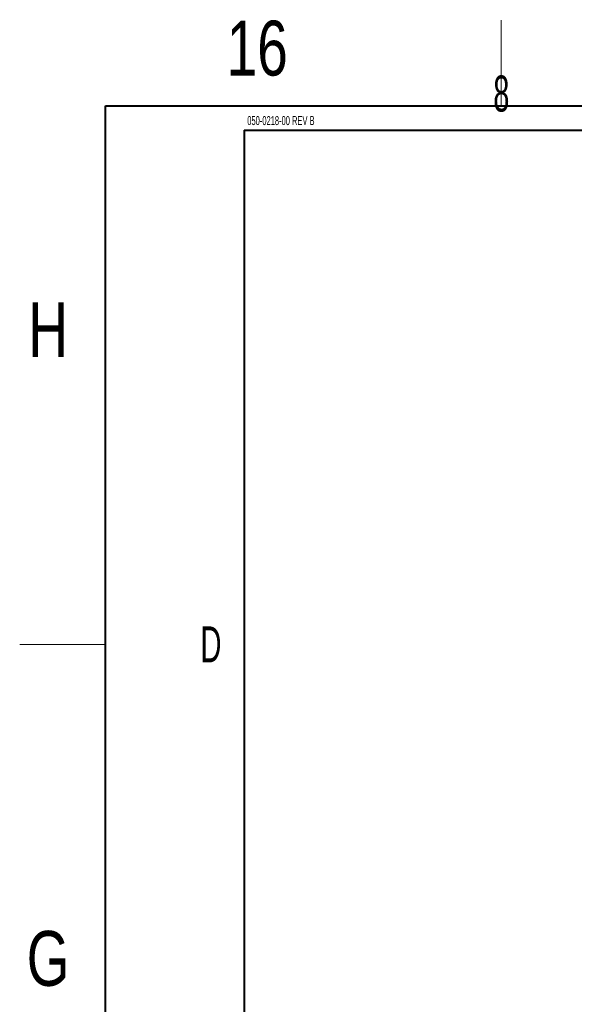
# Model space of a CAD drawing. Header units: millimetres. Extents: x 0 to 863, y 0 to 558.
# Tile 19 of 61: x 0 to 62, y 449 to 558. Entities that reach past the tile are written whole.
import ezdxf

# ---------------------------------------------------------------- set-up
doc = ezdxf.new("R2010")
doc.units = ezdxf.units.MM
doc.styles.add('SLDTEXTSTYLE0', font='TXT', dxfattribs={"width": 0.75})
doc.styles.add('SLDTEXTSTYLE1', font='TXT', dxfattribs={"width": 0.605})

msp = doc.modelspace()

# ---------------------------------------------------------------- linework, layer by layer
at = {"color": 7, "linetype": 'Continuous', "lineweight": 15}
for p, q in [((53.975, 548.8), (53.975, 558.325)), ((10, 488.95), (0.475, 488.95))]:
    msp.add_line(p, q, dxfattribs=at)
at = {"color": 7, "linetype": 'Continuous', "lineweight": 40}
for p, q in [((10, 10), (10, 548.8)), ((10, 548.8), (853.6, 548.8)), ((25.4, 546.1), (838.2, 546.1)), ((25.4, 546.1), (25.4, 12.7))]:
    msp.add_line(p, q, dxfattribs=at)

# ---------------------------------------------------------------- texts
at = {"color": 7, "linetype": 'Continuous', "lineweight": 0}
for s, insert, char_height, attachment_point, style in [('16', (26.865, 558.264), 6.096, 2, 'SLDTEXTSTYLE0'), ('8', (53.989, 552.165), 4, 2, 'SLDTEXTSTYLE1'), ('050-0218-00 REV B', (25.762, 547.665), 1, 1, 'SLDTEXTSTYLE1'), ('H', (3.635, 526.989), 6.096, 2, 'SLDTEXTSTYLE0'), ('D', (21.724, 490.983), 4, 2, 'SLDTEXTSTYLE1'), ('G', (3.631, 457.139), 6.096, 2, 'SLDTEXTSTYLE0')]:
    msp.add_mtext(s, dxfattribs=dict(at, insert=insert, char_height=char_height, attachment_point=attachment_point, style=style))

doc.saveas('drawing.dxf')
